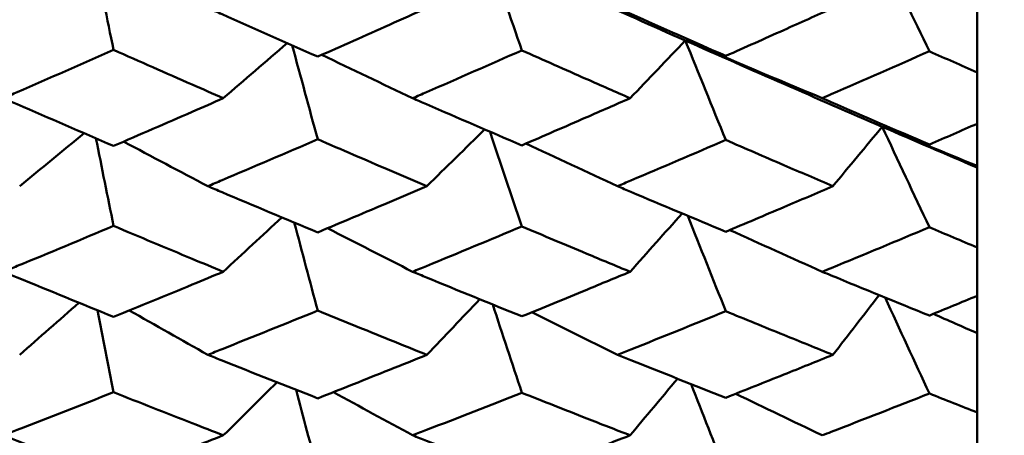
# Model space of a CAD drawing. Header units: millimetres. Extents: x 563 to 2732, y 83 to 2094.
# Tile 6 of 74: x 868.44 to 873.78, y 213.64 to 215.9. Entities that reach past the tile are written whole.
import ezdxf

# ---------------------------------------------------------------- set-up
doc = ezdxf.new("R2010")
doc.units = ezdxf.units.MM
doc.header["$LTSCALE"] = 10
doc.layers.add('Widoczne (ISO)', color=7, linetype='Continuous', lineweight=50)

msp = doc.modelspace()

# ---------------------------------------------------------------- linework, layer by layer
at = {"layer": 'Widoczne (ISO)'}
for p, q in [((873.6363, 216.0282), (873.6363, 215.6119)), ((873.6363, 215.334), (873.6363, 215.6119)), ((873.6363, 215.334), (873.6363, 215.1048)), ((873.6363, 215.1048), (873.6363, 215.0956)), ((873.6363, 215.0956), (873.6363, 214.6619)), ((873.6363, 214.399), (873.6363, 214.6619)), ((873.6363, 214.399), (873.6363, 214.1965)), ((873.6363, 214.1965), (873.6363, 213.7655)), ((873.6363, 213.5187), (873.6363, 213.7655))]:
    msp.add_line(p, q, dxfattribs=at)
msp.add_circle((836.6039, 228.2209), 50, dxfattribs=at)
for points in [[(870.983, 216.2655), (871.3396, 216.1037), (871.6963, 215.9437), (872.0528, 215.7856)], [(870.983, 216.2655), (871.0439, 216.0877), (871.1049, 215.91), (871.1659, 215.7322)], [(873.1209, 216.262), (873.2062, 216.0838), (873.2916, 215.9057), (873.377, 215.7275)], [(868.8471, 216.2398), (868.8817, 216.0716), (868.9163, 215.9034), (868.9509, 215.7352)], [(869.5464, 215.4724), (869.6619, 215.572), (869.7773, 215.6717), (869.8924, 215.7715)], [(871.7533, 215.4724), (871.8533, 215.5767), (871.9531, 215.6811), (872.0528, 215.7856)], [(872.0528, 215.7856), (872.126, 215.7577), (872.1992, 215.7298), (872.2724, 215.702)], [(872.796, 215.4724), (872.5476, 215.5762), (872.2999, 215.6806), (872.0528, 215.7856)], [(872.0528, 215.7856), (872.409, 215.6277), (872.765, 215.4716), (873.1209, 215.3175)], [(872.0528, 215.7856), (872.126, 215.6056), (872.1992, 215.4256), (872.2724, 215.2456)], [(869.9202, 215.7592), (869.9663, 215.5893), (870.0123, 215.4193), (870.0584, 215.2493)], [(870.5736, 215.4724), (870.4088, 215.5506), (870.2444, 215.6291), (870.0803, 215.7079)], [(868.4416, 214.9946), (868.5582, 215.0904), (868.6746, 215.1863), (868.7909, 215.2822)], [(870.6506, 214.9946), (870.7553, 215.0974), (870.8599, 215.2001), (870.9643, 215.303)], [(870.9933, 215.2904), (871.0508, 215.119), (871.1083, 214.9474), (871.1659, 214.7759)], [(872.8537, 214.9946), (872.9429, 215.1022), (873.0319, 215.2099), (873.1209, 215.3175)], [(873.6363, 215.1048), (873.4642, 215.1754), (873.2924, 215.2463), (873.1209, 215.3175)], [(873.1209, 215.3175), (873.2927, 215.2431), (873.4646, 215.1691), (873.6363, 215.0956)], [(873.1209, 215.3175), (873.2062, 215.2852), (873.2916, 215.2529), (873.377, 215.2207)], [(873.1209, 215.3175), (873.2062, 215.1355), (873.2916, 214.9535), (873.377, 214.7715)], [(868.8553, 215.2544), (868.8872, 215.0959), (868.919, 214.9373), (868.9509, 214.7788)], [(869.4626, 214.9946), (869.3098, 215.0751), (869.1573, 215.1558), (869.0051, 215.2367)], [(871.685, 214.9946), (871.5189, 215.0713), (871.3531, 215.1483), (871.1876, 215.2256)], [(869.5464, 214.5299), (869.6525, 214.6282), (869.7585, 214.7266), (869.8643, 214.825)], [(871.7533, 214.5299), (871.8475, 214.6355), (871.9415, 214.7411), (872.0354, 214.8467)], [(872.0657, 214.8339), (872.1346, 214.6611), (872.2035, 214.4883), (872.2724, 214.3155)], [(869.9315, 214.7968), (869.9738, 214.6376), (870.0161, 214.4783), (870.0584, 214.319)], [(870.5736, 214.5299), (870.4195, 214.6085), (870.2657, 214.6873), (870.1122, 214.7664)], [(872.796, 214.5299), (872.6284, 214.6051), (872.4611, 214.6807), (872.2941, 214.7565)], [(870.6506, 214.0787), (870.7465, 214.1793), (870.8422, 214.2799), (870.9379, 214.3805)], [(872.8537, 214.0787), (872.9375, 214.1868), (873.0212, 214.2949), (873.1047, 214.4031)], [(873.1365, 214.3901), (873.2167, 214.2163), (873.2968, 214.0424), (873.377, 213.8686)], [(868.4416, 214.0787), (868.5489, 214.1729), (868.656, 214.2672), (868.7629, 214.3615)], [(868.8631, 214.3207), (868.8923, 214.1723), (868.9216, 214.0239), (868.9509, 213.8754)], [(869.4626, 214.0787), (869.3202, 214.1589), (869.1781, 214.2393), (869.0362, 214.3199)], [(871.008, 214.3519), (871.0606, 214.1922), (871.1133, 214.0325), (871.1659, 213.8727)], [(871.685, 214.0787), (871.5296, 214.1555), (871.3744, 214.2325), (871.2195, 214.3097)], [(873.6363, 214.1965), (873.5571, 214.2313), (873.4779, 214.2661), (873.3988, 214.301)], [(871.7533, 213.6415), (871.8392, 213.744), (871.925, 213.8466), (872.0106, 213.9492)], [(869.5464, 213.6415), (869.6436, 213.7374), (869.7408, 213.8334), (869.8378, 213.9295)], [(872.0841, 213.9201), (872.1468, 213.7602), (872.2096, 213.6003), (872.2724, 213.4404)], [(869.9423, 213.8882), (869.981, 213.74), (870.0197, 213.5918), (870.0584, 213.4436)], [(870.5736, 213.6415), (870.43, 213.7195), (870.2866, 213.7977), (870.1435, 213.8761)], [(872.796, 213.6415), (872.6391, 213.7164), (872.4825, 213.7917), (872.3262, 213.8672)]]:
    msp.add_open_spline(points, degree=3, dxfattribs=at)
for points, knots in [([(869.4626, 215.9627), (869.4881, 215.9513), (869.5137, 215.9399), (869.7123, 215.8513), (869.8853, 215.7745), (870.0584, 215.6982)], [0.07138254, 0.07138254, 0.07138254, 0.07138254, 0.08018544, 0.08018544, 0.13983561, 0.13983561, 0.13983561, 0.13983561]), ([(870.0584, 215.6982), (870.1881, 215.7557), (870.3178, 215.8135), (870.5152, 215.9019), (870.5829, 215.9323), (870.6506, 215.9627)], [0.01681985, 0.01681985, 0.01681985, 0.01681985, 0.06159108, 0.06159108, 0.08495433, 0.08495433, 0.08495433, 0.08495433]), ([(871.685, 215.9627), (871.7092, 215.9519), (871.7333, 215.9411), (871.9291, 215.8538), (872.1008, 215.7777), (872.2724, 215.702)], [0.0806421, 0.0806421, 0.0806421, 0.0806421, 0.08897282, 0.08897282, 0.14811965, 0.14811965, 0.14811965, 0.14811965]), ([(872.2724, 215.702), (872.3772, 215.7487), (872.4821, 215.7956), (872.6759, 215.8825), (872.7648, 215.9226), (872.8537, 215.9627)], [0.02528165, 0.02528165, 0.02528165, 0.02528165, 0.06150593, 0.06150593, 0.09223152, 0.09223152, 0.09223152, 0.09223152]), ([(868.9509, 215.7352), (868.7768, 215.6582), (868.6028, 215.5817), (868.4035, 215.4945), (868.3782, 215.4834), (868.3529, 215.4724)], [0.01556037, 0.01556037, 0.01556037, 0.01556037, 0.07555527, 0.07555527, 0.08428623, 0.08428623, 0.08428623, 0.08428623]), ([(869.5464, 215.4724), (869.4899, 215.4972), (869.4334, 215.522), (869.2349, 215.6093), (869.0929, 215.6721), (868.9509, 215.7352)], [0.04208868, 0.04208868, 0.04208868, 0.04208868, 0.06158988, 0.06158988, 0.11059803, 0.11059803, 0.11059803, 0.11059803]), ([(871.1659, 215.7322), (870.9937, 215.6561), (870.8215, 215.5805), (870.6241, 215.4944), (870.5988, 215.4834), (870.5736, 215.4724)], [0.02530969, 0.02530969, 0.02530969, 0.02530969, 0.08465152, 0.08465152, 0.09334823, 0.09334823, 0.09334823, 0.09334823]), ([(871.7533, 215.4724), (871.6749, 215.5069), (871.5964, 215.5414), (871.4006, 215.6279), (871.2833, 215.6799), (871.1659, 215.7322)], [0.03448054, 0.03448054, 0.03448054, 0.03448054, 0.06157222, 0.06157222, 0.10209717, 0.10209717, 0.10209717, 0.10209717]), ([(873.377, 215.7275), (873.1997, 215.6491), (873.0224, 215.5712), (872.8287, 215.4866), (872.8124, 215.4795), (872.796, 215.4724)], [0.0297954, 0.0297954, 0.0297954, 0.0297954, 0.09092493, 0.09092493, 0.09655955, 0.09655955, 0.09655955, 0.09655955]), ([(873.6363, 215.6119), (873.5504, 215.6501), (873.4645, 215.6884), (873.3781, 215.727), (873.3776, 215.7273), (873.377, 215.7275)], [0, 0, 0, 0, 0.02969567, 0.02969567, 0.02988021, 0.02988021, 0.02988021, 0.02988021]), ([(868.3529, 215.4724), (868.3781, 215.4614), (868.4034, 215.4503), (868.6027, 215.3635), (868.7768, 215.2881), (868.9509, 215.2133)], [0.06686277, 0.06686277, 0.06686277, 0.06686277, 0.07557848, 0.07557848, 0.13558897, 0.13558897, 0.13558897, 0.13558897]), ([(868.9509, 215.2133), (869.0929, 215.2746), (869.2348, 215.3363), (869.4333, 215.4229), (869.4899, 215.4476), (869.5464, 215.4724)], [0.01259731, 0.01259731, 0.01259731, 0.01259731, 0.06159863, 0.06159863, 0.08110666, 0.08110666, 0.08110666, 0.08110666]), ([(870.5736, 215.4724), (870.5987, 215.4614), (870.6239, 215.4505), (870.8213, 215.3646), (870.9936, 215.2902), (871.1659, 215.2162)], [0.07597559, 0.07597559, 0.07597559, 0.07597559, 0.08464777, 0.08464777, 0.14401425, 0.14401425, 0.14401425, 0.14401425]), ([(871.1659, 215.2162), (871.2832, 215.267), (871.4006, 215.318), (871.5964, 215.4035), (871.6749, 215.4379), (871.7533, 215.4724)], [0.02104899, 0.02104899, 0.02104899, 0.02104899, 0.0615671, 0.0615671, 0.08866561, 0.08866561, 0.08866561, 0.08866561]), ([(872.796, 215.4724), (872.8122, 215.4653), (872.8285, 215.4582), (873.0222, 215.3739), (873.1996, 215.2971), (873.377, 215.2207)], [0.0853813, 0.0853813, 0.0853813, 0.0853813, 0.09097809, 0.09097809, 0.15214536, 0.15214536, 0.15214536, 0.15214536]), ([(873.377, 215.2207), (873.3776, 215.221), (873.3781, 215.2212), (873.4645, 215.2588), (873.5504, 215.2963), (873.6363, 215.334)], [0.02951568, 0.02951568, 0.02951568, 0.02951568, 0.02969929, 0.02969929, 0.05939589, 0.05939589, 0.05939589, 0.05939589]), ([(870.0584, 215.2493), (869.8854, 215.1748), (869.7124, 215.1008), (869.5138, 215.0164), (869.4882, 215.0055), (869.4626, 214.9946)], [0.02053386, 0.02053386, 0.02053386, 0.02053386, 0.08016461, 0.08016461, 0.08898694, 0.08898694, 0.08898694, 0.08898694]), ([(870.6506, 214.9946), (870.5829, 215.0235), (870.5153, 215.0525), (870.3179, 215.1372), (870.1882, 215.1931), (870.0584, 215.2493)], [0.03825175, 0.03825175, 0.03825175, 0.03825175, 0.06160817, 0.06160817, 0.10638617, 0.10638617, 0.10638617, 0.10638617]), ([(872.2724, 215.2456), (872.1009, 215.1718), (871.9293, 215.0984), (871.7335, 215.0152), (871.7093, 215.0049), (871.685, 214.9946)], [0.02983351, 0.02983351, 0.02983351, 0.02983351, 0.0889495, 0.0889495, 0.09731113, 0.09731113, 0.09731113, 0.09731113]), ([(872.8537, 214.9946), (872.7648, 215.0328), (872.6759, 215.071), (872.4821, 215.1546), (872.3773, 215.2), (872.2724, 215.2456)], [0.03078053, 0.03078053, 0.03078053, 0.03078053, 0.06149921, 0.06149921, 0.09773041, 0.09773041, 0.09773041, 0.09773041]), ([(869.4626, 214.9946), (869.4881, 214.9838), (869.5137, 214.973), (869.7123, 214.8888), (869.8853, 214.816), (870.0584, 214.7437)], [0.07138254, 0.07138254, 0.07138254, 0.07138254, 0.08018544, 0.08018544, 0.13983561, 0.13983561, 0.13983561, 0.13983561]), ([(870.0584, 214.7437), (870.1881, 214.7982), (870.3178, 214.8531), (870.5152, 214.9369), (870.5829, 214.9657), (870.6506, 214.9946)], [0.01681985, 0.01681985, 0.01681985, 0.01681985, 0.06159108, 0.06159108, 0.08495433, 0.08495433, 0.08495433, 0.08495433]), ([(871.685, 214.9946), (871.7092, 214.9844), (871.7333, 214.9741), (871.9291, 214.8913), (872.1008, 214.8191), (872.2724, 214.7473)], [0.0806421, 0.0806421, 0.0806421, 0.0806421, 0.08897282, 0.08897282, 0.14811965, 0.14811965, 0.14811965, 0.14811965]), ([(872.2724, 214.7473), (872.3772, 214.7916), (872.4821, 214.836), (872.6759, 214.9185), (872.7648, 214.9565), (872.8537, 214.9946)], [0.02528165, 0.02528165, 0.02528165, 0.02528165, 0.06150593, 0.06150593, 0.09223152, 0.09223152, 0.09223152, 0.09223152]), ([(868.9509, 214.7788), (868.7768, 214.7058), (868.6028, 214.6333), (868.4035, 214.5509), (868.3782, 214.5404), (868.3529, 214.5299)], [0.01556037, 0.01556037, 0.01556037, 0.01556037, 0.07555527, 0.07555527, 0.08428623, 0.08428623, 0.08428623, 0.08428623]), ([(869.5464, 214.5299), (869.4899, 214.5534), (869.4334, 214.5768), (869.2349, 214.6595), (869.0929, 214.719), (868.9509, 214.7788)], [0.04208868, 0.04208868, 0.04208868, 0.04208868, 0.06158988, 0.06158988, 0.11059803, 0.11059803, 0.11059803, 0.11059803]), ([(871.1659, 214.7759), (870.9937, 214.7039), (870.8215, 214.6323), (870.6241, 214.5507), (870.5988, 214.5403), (870.5736, 214.5299)], [0.02530969, 0.02530969, 0.02530969, 0.02530969, 0.08465152, 0.08465152, 0.09334823, 0.09334823, 0.09334823, 0.09334823]), ([(871.7533, 214.5299), (871.6749, 214.5625), (871.5964, 214.5953), (871.4006, 214.6771), (871.2833, 214.7264), (871.1659, 214.7759)], [0.03448054, 0.03448054, 0.03448054, 0.03448054, 0.06157222, 0.06157222, 0.10209717, 0.10209717, 0.10209717, 0.10209717]), ([(873.377, 214.7715), (873.1997, 214.6972), (873.0224, 214.6234), (872.8287, 214.5434), (872.8124, 214.5367), (872.796, 214.5299)], [0.0297954, 0.0297954, 0.0297954, 0.0297954, 0.09092493, 0.09092493, 0.09655955, 0.09655955, 0.09655955, 0.09655955]), ([(873.6363, 214.6619), (873.5504, 214.6981), (873.4645, 214.7344), (873.3781, 214.771), (873.3776, 214.7713), (873.377, 214.7715)], [0, 0, 0, 0, 0.02969567, 0.02969567, 0.02988021, 0.02988021, 0.02988021, 0.02988021]), ([(868.3529, 214.5299), (868.3781, 214.5195), (868.4034, 214.5091), (868.6027, 214.4269), (868.7768, 214.3557), (868.9509, 214.285)], [0.06686277, 0.06686277, 0.06686277, 0.06686277, 0.07557848, 0.07557848, 0.13558897, 0.13558897, 0.13558897, 0.13558897]), ([(868.9509, 214.285), (869.0929, 214.3429), (869.2348, 214.4012), (869.4333, 214.4831), (869.4899, 214.5065), (869.5464, 214.5299)], [0.01259731, 0.01259731, 0.01259731, 0.01259731, 0.06159863, 0.06159863, 0.08110666, 0.08110666, 0.08110666, 0.08110666]), ([(870.5736, 214.5299), (870.5987, 214.5196), (870.6239, 214.5092), (870.8213, 214.428), (870.9936, 214.3576), (871.1659, 214.2878)], [0.07597559, 0.07597559, 0.07597559, 0.07597559, 0.08464777, 0.08464777, 0.14401425, 0.14401425, 0.14401425, 0.14401425]), ([(871.1659, 214.2878), (871.2832, 214.3357), (871.4006, 214.3839), (871.5964, 214.4648), (871.6749, 214.4973), (871.7533, 214.5299)], [0.02104899, 0.02104899, 0.02104899, 0.02104899, 0.0615671, 0.0615671, 0.08866561, 0.08866561, 0.08866561, 0.08866561]), ([(872.796, 214.5299), (872.8122, 214.5232), (872.8285, 214.5165), (873.0222, 214.4368), (873.1996, 214.3642), (873.377, 214.2921)], [0.0853813, 0.0853813, 0.0853813, 0.0853813, 0.09097809, 0.09097809, 0.15214536, 0.15214536, 0.15214536, 0.15214536]), ([(873.377, 214.2921), (873.3776, 214.2923), (873.3781, 214.2925), (873.4645, 214.328), (873.5504, 214.3635), (873.6363, 214.399)], [0.02951568, 0.02951568, 0.02951568, 0.02951568, 0.02969929, 0.02969929, 0.05939589, 0.05939589, 0.05939589, 0.05939589]), ([(870.0584, 214.319), (869.8854, 214.2487), (869.7124, 214.1788), (869.5138, 214.0992), (869.4882, 214.089), (869.4626, 214.0787)], [0.02053386, 0.02053386, 0.02053386, 0.02053386, 0.08016461, 0.08016461, 0.08898694, 0.08898694, 0.08898694, 0.08898694]), ([(870.6506, 214.0787), (870.5829, 214.106), (870.5153, 214.1333), (870.3179, 214.2132), (870.1882, 214.266), (870.0584, 214.319)], [0.03825175, 0.03825175, 0.03825175, 0.03825175, 0.06160817, 0.06160817, 0.10638617, 0.10638617, 0.10638617, 0.10638617]), ([(872.2724, 214.3155), (872.1009, 214.2458), (871.9293, 214.1766), (871.7335, 214.0981), (871.7093, 214.0884), (871.685, 214.0787)], [0.02983351, 0.02983351, 0.02983351, 0.02983351, 0.0889495, 0.0889495, 0.09731113, 0.09731113, 0.09731113, 0.09731113]), ([(872.8537, 214.0787), (872.7648, 214.1147), (872.6759, 214.1507), (872.4821, 214.2296), (872.3773, 214.2725), (872.2724, 214.3155)], [0.03078053, 0.03078053, 0.03078053, 0.03078053, 0.06149921, 0.06149921, 0.09773041, 0.09773041, 0.09773041, 0.09773041]), ([(869.4626, 214.0787), (869.4881, 214.0685), (869.5137, 214.0583), (869.7123, 213.979), (869.8853, 213.9105), (870.0584, 213.8424)], [0.07138254, 0.07138254, 0.07138254, 0.07138254, 0.08018544, 0.08018544, 0.13983561, 0.13983561, 0.13983561, 0.13983561]), ([(870.0584, 213.8424), (870.1881, 213.8937), (870.3178, 213.9453), (870.5152, 214.0243), (870.5829, 214.0515), (870.6506, 214.0787)], [0.01681985, 0.01681985, 0.01681985, 0.01681985, 0.06159108, 0.06159108, 0.08495433, 0.08495433, 0.08495433, 0.08495433]), ([(871.685, 214.0787), (871.7092, 214.0691), (871.7333, 214.0594), (871.9291, 213.9813), (872.1008, 213.9133), (872.2724, 213.8458)], [0.0806421, 0.0806421, 0.0806421, 0.0806421, 0.08897282, 0.08897282, 0.14811965, 0.14811965, 0.14811965, 0.14811965]), ([(872.2724, 213.8458), (872.3772, 213.8875), (872.4821, 213.9293), (872.6759, 214.007), (872.7648, 214.0428), (872.8537, 214.0787)], [0.02528165, 0.02528165, 0.02528165, 0.02528165, 0.06150593, 0.06150593, 0.09223152, 0.09223152, 0.09223152, 0.09223152]), ([(868.9509, 213.8754), (868.7768, 213.8068), (868.6028, 213.7386), (868.4035, 213.6612), (868.3782, 213.6513), (868.3529, 213.6415)], [0.01556037, 0.01556037, 0.01556037, 0.01556037, 0.07555527, 0.07555527, 0.08428623, 0.08428623, 0.08428623, 0.08428623]), ([(869.5464, 213.6415), (869.4899, 213.6635), (869.4334, 213.6856), (869.2349, 213.7632), (869.0929, 213.8192), (868.9509, 213.8754)], [0.04208868, 0.04208868, 0.04208868, 0.04208868, 0.06158988, 0.06158988, 0.11059803, 0.11059803, 0.11059803, 0.11059803]), ([(871.1659, 213.8727), (870.9937, 213.8049), (870.8215, 213.7376), (870.6241, 213.661), (870.5988, 213.6513), (870.5736, 213.6415)], [0.02530969, 0.02530969, 0.02530969, 0.02530969, 0.08465152, 0.08465152, 0.09334823, 0.09334823, 0.09334823, 0.09334823]), ([(871.7533, 213.6415), (871.6749, 213.6721), (871.5964, 213.7029), (871.4006, 213.7798), (871.2833, 213.8262), (871.1659, 213.8727)], [0.03448054, 0.03448054, 0.03448054, 0.03448054, 0.06157222, 0.06157222, 0.10209717, 0.10209717, 0.10209717, 0.10209717]), ([(873.377, 213.8686), (873.1997, 213.7987), (873.0224, 213.7293), (872.8287, 213.6542), (872.8124, 213.6478), (872.796, 213.6415)], [0.0297954, 0.0297954, 0.0297954, 0.0297954, 0.09092493, 0.09092493, 0.09655955, 0.09655955, 0.09655955, 0.09655955]), ([(873.6363, 213.7655), (873.5504, 213.7995), (873.4645, 213.8337), (873.3781, 213.8682), (873.3776, 213.8684), (873.377, 213.8686)], [0, 0, 0, 0, 0.02969567, 0.02969567, 0.02988021, 0.02988021, 0.02988021, 0.02988021]), ([(868.3529, 213.6415), (868.3781, 213.6317), (868.4034, 213.6219), (868.6027, 213.5448), (868.7768, 213.478), (868.9509, 213.4117)], [0.06686277, 0.06686277, 0.06686277, 0.06686277, 0.07557848, 0.07557848, 0.13558897, 0.13558897, 0.13558897, 0.13558897]), ([(868.9509, 213.4117), (869.0929, 213.466), (869.2348, 213.5206), (869.4333, 213.5975), (869.4899, 213.6195), (869.5464, 213.6415)], [0.01259731, 0.01259731, 0.01259731, 0.01259731, 0.06159863, 0.06159863, 0.08110666, 0.08110666, 0.08110666, 0.08110666]), ([(870.5736, 213.6415), (870.5987, 213.6318), (870.6239, 213.622), (870.8213, 213.5458), (870.9936, 213.4798), (871.1659, 213.4143)], [0.07597559, 0.07597559, 0.07597559, 0.07597559, 0.08464777, 0.08464777, 0.14401425, 0.14401425, 0.14401425, 0.14401425]), ([(871.1659, 213.4143), (871.2832, 213.4593), (871.4006, 213.5045), (871.5964, 213.5803), (871.6749, 213.6109), (871.7533, 213.6415)], [0.02104899, 0.02104899, 0.02104899, 0.02104899, 0.0615671, 0.0615671, 0.08866561, 0.08866561, 0.08866561, 0.08866561])]:
    msp.add_open_spline(points, degree=3, knots=knots, dxfattribs=at)

doc.saveas('drawing.dxf')
